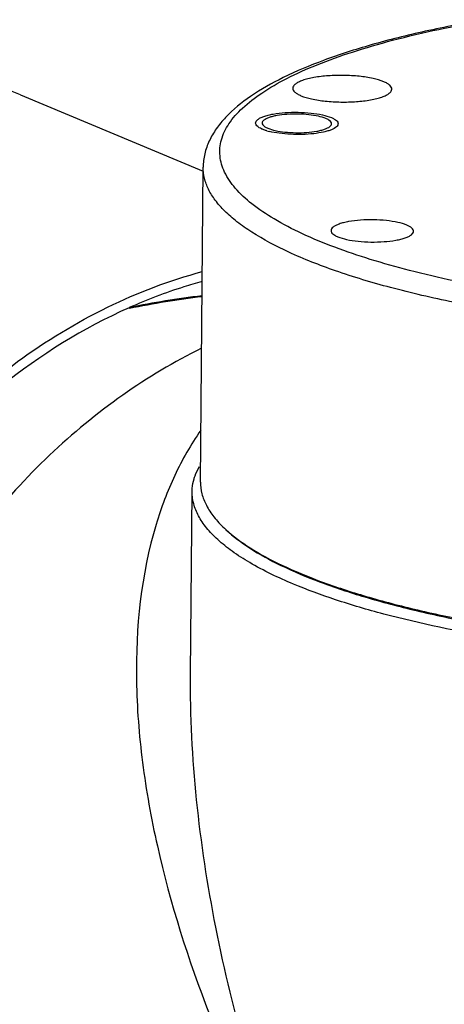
# Model space of a CAD drawing. Header units: millimetres. Extents: x 12 to 2508, y 25 to 1770.
# Tile 53 of 54: x 2294 to 2319, y 1551 to 1610. Entities that reach past the tile are written whole.
import ezdxf

# ---------------------------------------------------------------- set-up
doc = ezdxf.new("R2010")
doc.units = ezdxf.units.MM
for name, color, linetype in [('FLANGE_E_PBL107', 7, 'Continuous'), ('HOLDER_S_PBL85', 7, 'Continuous'), ('HOLDER_S_PBL97', 7, 'Continuous'), ('MODULE_S_ABL84', 7, 'Continuous'), ('MODULE_S_ABL96', 7, 'Continuous'), ('new_view_8_VBL72', 7, 'Continuous'), ('RING_S_PBL78', 7, 'Continuous')]:
    doc.layers.add(name, color=color, linetype=linetype)

# ---------------------------------------------------------------- blocks, each defined once
blk = doc.blocks.new('RING_S_PBL78', base_point=(1301.025, 1834.686))
at = {"layer": 'RING_S_PBL78', "color": 7}
for q in [(1310.799, 1865.36), (1310.799, 1865.361)]:
    blk.add_line((1310.816, 1865.369), q, dxfattribs=at)
blk.add_arc((1321.226, 1815.673), 50.716, 96.8006, 101.83488, dxfattribs=at)
for centre, major_axis, ratio, start_param, end_param in [((1320.503, 1830.798), (42.626, 1.876), 0.834841, 1.65822, 1.763164), ((1309.537, 1835.386), (-1.797, 40.821), 0.093221, -0.75206, -0.749974)]:
    blk.add_ellipse(centre, major_axis=major_axis, ratio=ratio, start_param=start_param, end_param=end_param, dxfattribs=at)
for points, knots in [([(1315.23, 1866.952), (1314.857, 1866.849), (1313.357, 1866.406), (1311.892, 1865.848), (1310.816, 1865.369)], [0, 0, 0, 0, 0.247141, 1, 1, 1, 1]), ([(1310.799, 1865.361), (1308.027, 1864.127), (1302.681, 1860.791), (1296.001, 1853.92), (1290.856, 1845.522), (1287.598, 1836.177), (1286.449, 1826.526), (1287.345, 1818.655), (1289.187, 1812.879), (1291.068, 1808.939), (1293.433, 1805.41), (1295.328, 1803.353), (1296.337, 1802.42)], [0, 0, 0, 0, 0.12198, 0.250107, 0.382103, 0.514821, 0.644963, 0.769789, 0.829811, 0.888094, 0.944744, 1, 1, 1, 1])]:
    blk.add_open_spline(points, degree=3, knots=knots, dxfattribs=at)
blk = doc.blocks.new('HOLDER_S_PBL85', base_point=(1340.834, 1823.388))
at = {"layer": 'HOLDER_S_PBL85', "color": 7}
for p, q in [((1314.528, 1843.193), (1314.622, 1854.233)), ((1314.528, 1843.192), (1314.528, 1843.196))]:
    blk.add_line(p, q, dxfattribs=at)
for points, knots in [([(1315.191, 1862.906), (1313.53, 1862.089), (1310.286, 1860.148), (1305.854, 1856.497), (1301.88, 1852.147), (1297.321, 1845.558), (1293.295, 1836.282), (1292.084, 1828.264), (1292.05, 1824.299)], [0, 0, 0, 0, 0.117748, 0.23932, 0.36412, 0.491275, 0.747729, 1, 1, 1, 1]), ([(1314.738, 1855), (1314.756, 1855.063), (1314.841, 1855.321), (1314.958, 1855.567), (1315.061, 1855.746)], [0, 0, 0, 0, 0.241991, 1, 1, 1, 1]), ([(1314.622, 1854.233), (1314.623, 1854.297), (1314.634, 1854.556), (1314.683, 1854.813), (1314.738, 1855)], [0, 0, 0, 0, 0.247465, 1, 1, 1, 1]), ([(1320.762, 1848.628), (1319.853, 1849.008), (1318.578, 1849.614), (1317.077, 1850.574), (1316.195, 1851.275), (1315.499, 1851.992), (1314.995, 1852.725), (1314.688, 1853.473), (1314.62, 1853.986), (1314.622, 1854.233)], [0, 0, 0, 0, 0.338454, 0.482908, 0.611253, 0.724585, 0.824843, 0.915155, 1, 1, 1, 1]), ([(1349.235, 1843.874), (1346.435, 1843.954), (1341.016, 1844.272), (1333.326, 1845.232), (1327.478, 1846.426), (1323.404, 1847.617), (1321.597, 1848.278), (1320.762, 1848.628)], [0, 0, 0, 0, 0.289807, 0.561095, 0.801237, 0.906321, 1, 1, 1, 1])]:
    blk.add_open_spline(points, degree=3, knots=knots, dxfattribs=at)
at = {"layer": 'HOLDER_S_PBL85', "color": 2}
for points, knots in [([(1315.141, 1857.941), (1314.54, 1857.079), (1313.491, 1855.238), (1312.746, 1853.258), (1312.44, 1852.246)], [0, 0, 0, 0, 0.498588, 1, 1, 1, 1]), ([(1312.44, 1852.246), (1311.522, 1849.212), (1311.029, 1844.302), (1311.538, 1837.777), (1312.773, 1830.936), (1315.519, 1822.312), (1318.657, 1815.695), (1320.452, 1812.416)], [0, 0, 0, 0, 0.228953, 0.349031, 0.472697, 0.730044, 1, 1, 1, 1]), ([(1320.452, 1812.416), (1318.591, 1817.431), (1316.364, 1825.112), (1314.775, 1835.497), (1314.506, 1840.649), (1314.528, 1843.192)], [0, 0, 0, 0, 0.509647, 0.757636, 1, 1, 1, 1])]:
    blk.add_open_spline(points, degree=3, knots=knots, dxfattribs=at)
blk = doc.blocks.new('MODULE_S_ABL84', base_point=(1342.712, 1781.002))
at = {"layer": 'HOLDER_S_PBL85'}
blk.add_blockref('HOLDER_S_PBL85', (1340.834, 1823.388), dxfattribs=at)
blk = doc.blocks.new('HOLDER_S_PBL97', base_point=(1280.001, 1829.458))
at = {"layer": 'HOLDER_S_PBL97', "color": 7}
blk.add_line((1304.224, 1878.259), (1315.289, 1873.63), dxfattribs=at)
blk.add_ellipse((1283.042, 1846.471), major_axis=(26.28, 28.54), ratio=0.659351, start_param=0.234751, end_param=2.275384, dxfattribs=at)
blk.add_open_spline([(1286.238, 1826.73), (1286.277, 1831.281), (1287.858, 1840.471), (1293.064, 1850.837), (1298.884, 1857.844), (1303.872, 1862.2), (1309.336, 1865.532), (1313.259, 1867.021), (1315.231, 1867.547)], degree=3, knots=[0, 0, 0, 0, 0.255767, 0.514815, 0.642097, 0.765881, 0.885294, 1, 1, 1, 1], dxfattribs=at)
blk = doc.blocks.new('MODULE_S_ABL96', base_point=(1273.254, 1843.819))
at = {"layer": 'HOLDER_S_PBL97'}
blk.add_blockref('HOLDER_S_PBL97', (1280.001, 1829.458), dxfattribs=at)
blk = doc.blocks.new('FLANGE_E_PBL107', base_point=(1352.208, 1865.031))
at = {"layer": 'FLANGE_E_PBL107', "color": 7}
blk.add_line((1315.127, 1854.807), (1315.291, 1873.876), dxfattribs=at)
for centre, radius, start, end in [((1319.29, 1876.746), 0.496, 228.07401, 231.29234), ((1322.648, 1876.302), 0.496, 48.07401, 51.29234), ((1320.234, 1879.786), 3.864, 253.73521, 256.07909), ((1321.888, 1857.658), 7.751, 226.75283, 227.65121)]:
    blk.add_arc(centre, radius, start, end, dxfattribs=at)
for points, knots in [([(1332.384, 1882.803), (1331.168, 1882.598), (1328.847, 1882.154), (1325.573, 1881.341), (1322.691, 1880.419), (1320.232, 1879.393), (1318.217, 1878.263), (1316.867, 1877.177), (1316.077, 1876.222), (1315.641, 1875.483), (1315.36, 1874.696), (1315.293, 1874.149), (1315.291, 1873.876)], [0, 0, 0, 0, 0.181377, 0.347102, 0.495535, 0.625777, 0.738058, 0.834373, 0.87809, 0.919691, 0.959886, 1, 1, 1, 1]), ([(1326.232, 1879.047), (1326.025, 1879.134), (1325.534, 1879.269), (1324.723, 1879.391), (1323.813, 1879.444), (1322.894, 1879.42), (1322.166, 1879.337), (1321.652, 1879.23), (1321.336, 1879.138), (1321.079, 1879.034), (1320.887, 1878.92), (1320.759, 1878.796), (1320.723, 1878.695), (1320.723, 1878.65)], [0, 0, 0, 0, 0.116447, 0.262393, 0.424907, 0.588818, 0.738774, 0.804202, 0.861359, 0.909258, 0.947515, 0.976801, 1, 1, 1, 1]), ([(1320.723, 1878.65), (1320.723, 1878.61), (1320.75, 1878.519), (1320.853, 1878.402), (1321.013, 1878.293), (1321.141, 1878.232), (1321.214, 1878.202)], [0, 0, 0, 0, 0.174167, 0.387498, 0.660903, 1, 1, 1, 1]), ([(1321.214, 1878.202), (1321.421, 1878.115), (1321.912, 1877.98), (1322.722, 1877.857), (1323.633, 1877.805), (1324.552, 1877.829), (1325.279, 1877.912), (1325.794, 1878.019), (1326.11, 1878.111), (1326.367, 1878.215), (1326.559, 1878.329), (1326.687, 1878.453), (1326.722, 1878.554), (1326.723, 1878.599)], [0, 0, 0, 0, 0.116447, 0.262393, 0.424907, 0.588818, 0.738774, 0.804202, 0.861359, 0.909258, 0.947515, 0.976801, 1, 1, 1, 1]), ([(1326.723, 1878.599), (1326.723, 1878.639), (1326.696, 1878.73), (1326.592, 1878.846), (1326.433, 1878.955), (1326.304, 1879.017), (1326.232, 1879.047)], [0, 0, 0, 0, 0.174167, 0.387498, 0.660903, 1, 1, 1, 1]), ([(1318.469, 1876.545), (1318.469, 1876.583), (1318.499, 1876.667), (1318.606, 1876.77), (1318.766, 1876.865), (1318.98, 1876.952), (1319.243, 1877.028), (1319.672, 1877.118), (1320.278, 1877.187), (1321.044, 1877.207), (1321.803, 1877.163), (1322.478, 1877.061), (1322.887, 1876.948), (1323.06, 1876.876)], [0, 0, 0, 0, 0.023197, 0.052477, 0.090723, 0.138624, 0.195774, 0.261199, 0.411157, 0.575075, 0.737604, 0.883552, 1, 1, 1, 1]), ([(1322.725, 1876.82), (1322.58, 1876.881), (1322.237, 1876.975), (1321.669, 1877.061), (1321.032, 1877.098), (1320.389, 1877.081), (1319.879, 1877.023), (1319.519, 1876.948), (1319.298, 1876.883), (1319.118, 1876.811), (1318.984, 1876.731), (1318.894, 1876.644), (1318.869, 1876.573), (1318.869, 1876.542)], [0, 0, 0, 0, 0.116449, 0.262399, 0.424921, 0.588831, 0.738785, 0.804213, 0.861365, 0.909265, 0.947523, 0.976799, 1, 1, 1, 1]), ([(1322.958, 1876.689), (1322.943, 1876.701), (1322.871, 1876.753), (1322.79, 1876.793), (1322.725, 1876.82)], [0, 0, 0, 0, 0.216322, 1, 1, 1, 1]), ([(1323.06, 1876.876), (1323.12, 1876.851), (1323.228, 1876.8), (1323.36, 1876.709), (1323.447, 1876.612), (1323.469, 1876.536), (1323.469, 1876.503)], [0, 0, 0, 0, 0.338997, 0.612479, 0.82584, 1, 1, 1, 1]), ([(1318.694, 1876.263), (1318.66, 1876.284), (1318.587, 1876.333), (1318.498, 1876.423), (1318.469, 1876.508), (1318.469, 1876.545)], [0, 0, 0, 0, 0.318732, 0.69929, 1, 1, 1, 1]), ([(1318.878, 1876.172), (1318.861, 1876.179), (1318.798, 1876.206), (1318.737, 1876.238), (1318.694, 1876.263)], [0, 0, 0, 0, 0.269096, 1, 1, 1, 1]), ([(1318.869, 1876.542), (1318.869, 1876.528), (1318.878, 1876.464), (1318.922, 1876.41), (1318.959, 1876.377)], [0, 0, 0, 0, 0.219646, 1, 1, 1, 1]), ([(1319.152, 1876.076), (1319.127, 1876.084), (1319.035, 1876.112), (1318.944, 1876.144), (1318.878, 1876.172)], [0, 0, 0, 0, 0.26751, 1, 1, 1, 1]), ([(1318.98, 1876.359), (1318.995, 1876.347), (1319.067, 1876.295), (1319.148, 1876.255), (1319.213, 1876.228)], [0, 0, 0, 0, 0.216322, 1, 1, 1, 1]), ([(1319.213, 1876.228), (1319.358, 1876.167), (1319.701, 1876.073), (1320.269, 1875.987), (1320.906, 1875.951), (1321.549, 1875.967), (1322.059, 1876.025), (1322.419, 1876.1), (1322.64, 1876.165), (1322.82, 1876.237), (1322.954, 1876.317), (1323.044, 1876.404), (1323.069, 1876.475), (1323.069, 1876.506)], [0, 0, 0, 0, 0.116449, 0.262399, 0.424921, 0.588831, 0.738785, 0.804213, 0.861365, 0.909265, 0.947523, 0.976799, 1, 1, 1, 1]), ([(1323.469, 1876.503), (1323.469, 1876.469), (1323.446, 1876.396), (1323.36, 1876.301), (1323.23, 1876.214), (1323.055, 1876.133), (1322.838, 1876.059), (1322.481, 1875.969), (1321.963, 1875.889), (1321.292, 1875.845), (1320.594, 1875.853), (1319.926, 1875.911), (1319.501, 1875.987), (1319.304, 1876.035)], [0, 0, 0, 0, 0.022786, 0.050572, 0.086025, 0.130012, 0.182438, 0.242721, 0.38284, 0.540608, 0.704216, 0.86126, 1, 1, 1, 1]), ([(1323.069, 1876.506), (1323.069, 1876.52), (1323.06, 1876.584), (1323.017, 1876.638), (1322.98, 1876.671)], [0, 0, 0, 0, 0.219646, 1, 1, 1, 1]), ([(1327.628, 1870.365), (1327.456, 1870.437), (1327.047, 1870.55), (1326.372, 1870.652), (1325.613, 1870.696), (1324.847, 1870.676), (1324.241, 1870.607), (1323.812, 1870.517), (1323.549, 1870.441), (1323.335, 1870.354), (1323.175, 1870.259), (1323.068, 1870.156), (1323.038, 1870.072), (1323.038, 1870.034)], [0, 0, 0, 0, 0.11644, 0.262377, 0.424887, 0.588793, 0.738747, 0.804176, 0.861332, 0.909245, 0.947504, 0.976796, 1, 1, 1, 1]), ([(1328.038, 1869.991), (1328.038, 1870.025), (1328.016, 1870.1), (1327.929, 1870.198), (1327.796, 1870.289), (1327.689, 1870.34), (1327.628, 1870.365)], [0, 0, 0, 0, 0.174153, 0.387488, 0.660972, 1, 1, 1, 1]), ([(1323.038, 1870.034), (1323.038, 1870.001), (1323.06, 1869.925), (1323.147, 1869.828), (1323.279, 1869.737), (1323.387, 1869.686), (1323.447, 1869.661)], [0, 0, 0, 0, 0.174153, 0.387488, 0.660972, 1, 1, 1, 1]), ([(1323.447, 1869.661), (1323.62, 1869.588), (1324.029, 1869.476), (1324.704, 1869.374), (1325.463, 1869.33), (1326.228, 1869.35), (1326.835, 1869.419), (1327.264, 1869.508), (1327.527, 1869.585), (1327.741, 1869.671), (1327.901, 1869.767), (1328.008, 1869.87), (1328.037, 1869.954), (1328.038, 1869.991)], [0, 0, 0, 0, 0.11644, 0.262377, 0.424887, 0.588793, 0.738747, 0.804176, 0.861332, 0.909245, 0.947504, 0.976796, 1, 1, 1, 1]), ([(1315.127, 1854.807), (1315.125, 1854.57), (1315.188, 1854.079), (1315.473, 1853.362), (1315.943, 1852.658), (1316.349, 1852.227), (1316.577, 1852.012)], [0, 0, 0, 0, 0.219602, 0.452611, 0.710116, 1, 1, 1, 1]), ([(1316.666, 1851.93), (1317.117, 1851.519), (1318.208, 1850.727), (1320.145, 1849.694), (1322.505, 1848.722), (1325.259, 1847.826), (1328.373, 1847.016), (1333.101, 1846.036), (1339.586, 1845.13), (1347.8, 1844.548), (1356.244, 1844.475), (1364.468, 1844.913), (1369.806, 1845.565), (1372.351, 1845.992)], [0, 0, 0, 0, 0.032104, 0.070521, 0.115306, 0.166212, 0.222795, 0.284469, 0.42019, 0.566931, 0.71744, 0.864213, 1, 1, 1, 1]), ([(1316.673, 1851.922), (1317.112, 1851.509), (1318.185, 1850.711), (1320.099, 1849.672), (1322.442, 1848.693), (1325.184, 1847.79), (1328.29, 1846.973), (1333.017, 1845.984), (1339.51, 1845.07), (1347.741, 1844.48), (1356.209, 1844.404), (1364.455, 1844.844), (1369.806, 1845.499), (1372.357, 1845.929)], [0, 0, 0, 0, 0.031749, 0.069843, 0.114363, 0.165074, 0.221535, 0.283157, 0.41896, 0.56597, 0.716842, 0.863969, 1, 1, 1, 1])]:
    blk.add_open_spline(points, degree=3, knots=knots, dxfattribs=at)
at = {"layer": 'FLANGE_E_PBL107', "color": 2}
for points, knots in [([(1323.276, 1869.02), (1322.6, 1869.274), (1321.343, 1869.79), (1319.65, 1870.661), (1318.282, 1871.572), (1317.249, 1872.518), (1316.561, 1873.502), (1316.297, 1874.373), (1316.294, 1875.045), (1316.42, 1875.722), (1316.845, 1876.58), (1317.7, 1877.531), (1318.894, 1878.442), (1320.419, 1879.31), (1322.263, 1880.13), (1324.41, 1880.895), (1327.793, 1881.871), (1330.5, 1882.429), (1332.388, 1882.751)], [0, 0, 0, 0, 0.076395, 0.143382, 0.200957, 0.249603, 0.290599, 0.326452, 0.343705, 0.361201, 0.398871, 0.442943, 0.495341, 0.556952, 0.628022, 0.708392, 0.797623, 1, 1, 1, 1]), ([(1372.576, 1865.071), (1371.137, 1864.828), (1368.157, 1864.405), (1361.915, 1863.794), (1353.806, 1863.483), (1345.651, 1863.744), (1339.262, 1864.311), (1334.76, 1864.896), (1330.573, 1865.634), (1326.775, 1866.51), (1323.434, 1867.509), (1320.608, 1868.612), (1318.624, 1869.648), (1317.357, 1870.533), (1316.612, 1871.177), (1316.026, 1871.834), (1315.601, 1872.505), (1315.345, 1873.186), (1315.289, 1873.651), (1315.291, 1873.876)], [0, 0, 0, 0, 0.072464, 0.149341, 0.311199, 0.474867, 0.553966, 0.62947, 0.700156, 0.764917, 0.822805, 0.873091, 0.91535, 0.933481, 0.949692, 0.964133, 0.977055, 0.988837, 1, 1, 1, 1]), ([(1371.911, 1866.243), (1369.912, 1865.909), (1365.739, 1865.367), (1359.293, 1864.906), (1352.599, 1864.775), (1345.894, 1864.982), (1339.416, 1865.517), (1333.394, 1866.362), (1328.775, 1867.327), (1325.48, 1868.251), (1323.983, 1868.756), (1323.276, 1869.02)], [0, 0, 0, 0, 0.123778, 0.256699, 0.394436, 0.532436, 0.666135, 0.791162, 0.903549, 0.953943, 1, 1, 1, 1])]:
    blk.add_open_spline(points, degree=3, knots=knots, dxfattribs=at)
blk = doc.blocks.new('NEW_VIEW_8_VBL72', base_point=(1264.721, 1451.007))
at = {"layer": 'FLANGE_E_PBL107'}
blk.add_blockref('FLANGE_E_PBL107', (1352.208, 1865.031), dxfattribs=at)
at = {"layer": 'MODULE_S_ABL84'}
blk.add_blockref('MODULE_S_ABL84', (1342.712, 1781.002), dxfattribs=at)
at = {"layer": 'MODULE_S_ABL96'}
blk.add_blockref('MODULE_S_ABL96', (1273.254, 1843.819), dxfattribs=at)
at = {"layer": 'RING_S_PBL78'}
blk.add_blockref('RING_S_PBL78', (1301.025, 1834.686), dxfattribs=at)

msp = doc.modelspace()

# ---------------------------------------------------------------- block references
at = {"layer": 'new_view_8_VBL72'}
msp.add_blockref('NEW_VIEW_8_VBL72', (2254.276, 1178.429), dxfattribs=at)

doc.saveas('drawing.dxf')
